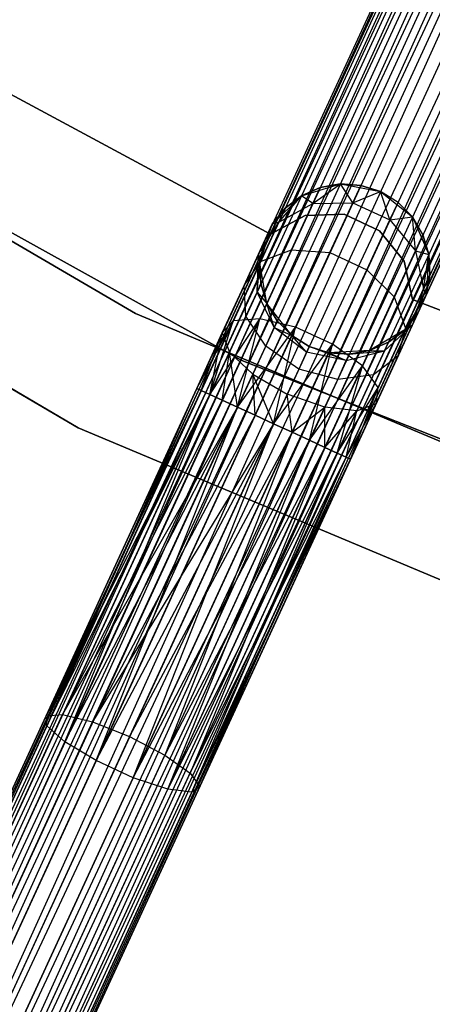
# Model space of a CAD drawing. Extents: x -102 to 101, y -101 to 102.
# Tile 36 of 256: x -30 to -25, y -64 to -52. Entities that reach past the tile are written whole.
import ezdxf

# ---------------------------------------------------------------- set-up
doc = ezdxf.new("R2010")
doc.units = 0
doc.header["$LTSCALE"] = 25.4
doc.layers.get('0').update_dxf_attribs({"linetype": 'CONTINUOUS'})

# ---------------------------------------------------------------- blocks, each defined once
blk = doc.blocks.new('NL2500012268_STL')
at = {"color": 0}
for p, q in [((83.674, -38.904, 327.379), (68.051, -72.863, 327.379)), ((83.674, -38.904, 327.621), (68.051, -72.863, 327.379)), ((83.674, -38.904, 327.621), (68.051, -72.863, 327.379)), ((83.674, -38.904, 327.379), (68.051, -72.863, 327.379)), ((68.051, -72.863, 327.379), (83.727, -38.928, 327.145)), ((68.051, -72.863, 327.379), (83.727, -38.928, 327.145)), ((68.103, -72.888, 327.855), (83.674, -38.904, 327.621)), ((68.103, -72.888, 327.855), (83.674, -38.904, 327.621)), ((83.727, -38.928, 327.855), (68.103, -72.888, 327.855)), ((83.727, -38.928, 327.855), (68.103, -72.888, 327.855)), ((83.727, -38.928, 327.145), (68.205, -72.934, 326.932)), ((83.727, -38.928, 327.145), (68.205, -72.934, 326.932)), ((83.829, -38.975, 328.068), (68.103, -72.888, 327.855)), ((83.829, -38.975, 328.068), (68.103, -72.888, 327.855)), ((83.829, -38.975, 326.932), (68.205, -72.934, 326.932)), ((83.829, -38.975, 326.932), (68.205, -72.934, 326.932)), ((68.205, -72.934, 326.932), (83.974, -39.042, 326.751)), ((68.205, -72.934, 326.932), (83.974, -39.042, 326.751)), ((68.35, -73.001, 328.249), (83.829, -38.975, 328.068)), ((68.35, -73.001, 328.249), (83.829, -38.975, 328.068)), ((83.974, -39.042, 328.249), (68.35, -73.001, 328.249)), ((83.974, -39.042, 328.249), (68.35, -73.001, 328.249)), ((83.974, -39.042, 326.751), (68.53, -73.084, 326.615)), ((83.974, -39.042, 326.751), (68.53, -73.084, 326.615)), ((84.154, -39.125, 328.385), (68.35, -73.001, 328.249)), ((84.154, -39.125, 328.385), (68.35, -73.001, 328.249)), ((84.154, -39.125, 326.615), (68.53, -73.084, 326.615)), ((84.154, -39.125, 326.615), (68.53, -73.084, 326.615)), ((68.735, -73.178, 328.471), (84.154, -39.125, 328.385)), ((68.735, -73.178, 328.471), (84.154, -39.125, 328.385)), ((68.53, -73.084, 326.615), (84.359, -39.219, 326.529)), ((68.53, -73.084, 326.615), (84.359, -39.219, 326.529)), ((84.359, -39.219, 328.471), (68.735, -73.178, 328.471)), ((84.359, -39.219, 328.471), (68.735, -73.178, 328.471)), ((84.359, -39.219, 326.529), (68.953, -73.278, 326.5)), ((84.359, -39.219, 326.529), (68.953, -73.278, 326.5)), ((84.576, -39.319, 328.5), (68.953, -73.278, 328.5)), ((84.576, -39.319, 328.5), (68.953, -73.278, 328.5)), ((84.576, -39.319, 326.5), (68.953, -73.278, 326.5)), ((84.576, -39.319, 326.5), (68.953, -73.278, 326.5)), ((84.794, -39.419, 326.529), (68.953, -73.278, 326.5)), ((84.794, -39.419, 326.529), (68.953, -73.278, 326.5)), ((84.794, -39.419, 328.471), (69.17, -73.378, 328.471)), ((84.794, -39.419, 328.471), (69.17, -73.378, 328.471)), ((84.999, -39.513, 328.385), (69.17, -73.378, 328.471)), ((84.999, -39.513, 328.385), (69.17, -73.378, 328.471)), ((84.794, -39.419, 326.529), (69.375, -73.473, 326.615)), ((84.794, -39.419, 326.529), (69.375, -73.473, 326.615)), ((84.999, -39.513, 326.615), (69.375, -73.473, 326.615)), ((84.999, -39.513, 326.615), (69.375, -73.473, 326.615)), ((69.555, -73.556, 328.249), (84.999, -39.513, 328.385)), ((69.555, -73.556, 328.249), (84.999, -39.513, 328.385)), ((69.375, -73.473, 326.615), (85.179, -39.596, 326.751)), ((69.375, -73.473, 326.615), (85.179, -39.596, 326.751)), ((85.179, -39.596, 328.249), (69.555, -73.556, 328.249)), ((85.179, -39.596, 328.249), (69.555, -73.556, 328.249)), ((85.179, -39.596, 326.751), (69.7, -73.622, 326.932)), ((85.179, -39.596, 326.751), (69.7, -73.622, 326.932)), ((85.324, -39.663, 328.068), (69.555, -73.556, 328.249)), ((85.324, -39.663, 328.068), (69.555, -73.556, 328.249)), ((85.324, -39.663, 326.932), (69.7, -73.622, 326.932)), ((85.324, -39.663, 326.932), (69.7, -73.622, 326.932)), ((69.7, -73.622, 326.932), (85.426, -39.71, 327.145)), ((69.7, -73.622, 326.932), (85.426, -39.71, 327.145)), ((69.802, -73.669, 327.855), (85.324, -39.663, 328.068)), ((69.802, -73.669, 327.855), (85.324, -39.663, 328.068)), ((85.426, -39.71, 327.855), (69.802, -73.669, 327.855)), ((85.426, -39.71, 327.855), (69.802, -73.669, 327.855)), ((85.478, -39.734, 327.621), (69.802, -73.669, 327.855)), ((85.478, -39.734, 327.621), (69.802, -73.669, 327.855)), ((85.426, -39.71, 327.145), (69.854, -73.693, 327.379)), ((85.426, -39.71, 327.145), (69.854, -73.693, 327.379)), ((69.854, -73.693, 327.379), (85.478, -39.734, 327.621)), ((85.478, -39.734, 327.379), (69.854, -73.693, 327.379)), ((69.854, -73.693, 327.379), (85.478, -39.734, 327.621)), ((85.478, -39.734, 327.379), (69.854, -73.693, 327.379)), ((74.931, -55.466, 26.5), (67.929, -51.374, 26.5)), ((67.929, -51.374, 17), (74.931, -55.466, 17)), ((67.929, -51.374, 17), (74.931, -55.466, 17)), ((74.931, -55.466, 26.5), (67.929, -51.374, 26.5)), ((76.516, -54.535, 23), (71.569, -51.875, 23)), ((71.569, -51.875, 21), (76.516, -54.535, 21)), ((71.569, -51.875, 21), (76.516, -54.535, 21)), ((76.516, -54.535, 23), (71.569, -51.875, 23)), ((69.093, -52.083, 19), (76.178, -56.017, 19)), ((76.178, -56.017, 20), (69.093, -52.083, 20)), ((69.093, -52.083, 19), (76.178, -56.017, 19)), ((76.178, -56.017, 20), (69.093, -52.083, 20)), ((67.089, -52.617, 26.5), (74.26, -56.808, 26.5)), ((74.26, -56.808, 17), (67.089, -52.617, 17)), ((67.089, -52.617, 26.5), (74.26, -56.808, 26.5)), ((74.26, -56.808, 17), (67.089, -52.617, 17)), ((76.877, -54.085, 21), (77.335, -53.946, 21)), ((76.877, -54.085, 21), (77.335, -53.946, 21)), ((77.01, -54.178, 26.552), (77.335, -53.946, 25.5)), ((77.01, -54.178, 26.552), (77.335, -53.946, 25.5)), ((77.335, -53.946, 25.5), (77.098, -53.988, 25.5)), ((77.098, -53.988, 25.5), (77.335, -53.946, 21)), ((77.098, -53.988, 25.5), (77.335, -53.946, 21)), ((77.335, -53.946, 25.5), (77.098, -53.988, 25.5)), ((77.335, -53.946, 21), (77.805, -54.036, 21)), ((77.481, -54.168, 26.637), (77.335, -53.946, 25.5)), ((77.481, -54.168, 26.637), (77.335, -53.946, 25.5)), ((77.576, -53.963, 25.5), (77.335, -53.946, 25.5)), ((77.335, -53.946, 21), (77.805, -54.036, 21)), ((77.335, -53.946, 21), (77.576, -53.963, 25.5)), ((77.335, -53.946, 25.5), (77.335, -53.946, 21)), ((77.335, -53.946, 25.5), (77.335, -53.946, 21)), ((77.576, -53.963, 25.5), (77.335, -53.946, 25.5)), ((77.335, -53.946, 21), (77.576, -53.963, 25.5)), ((77.481, -54.168, 26.637), (77.576, -53.963, 25.5)), ((77.481, -54.168, 26.637), (77.576, -53.963, 25.5)), ((77.805, -54.036, 25.5), (77.576, -53.963, 25.5)), ((77.576, -53.963, 25.5), (77.805, -54.036, 21)), ((77.805, -54.036, 25.5), (77.576, -53.963, 25.5)), ((77.576, -53.963, 25.5), (77.805, -54.036, 21)), ((76.536, -54.42, 21), (76.877, -54.085, 21)), ((76.536, -54.42, 21), (76.877, -54.085, 21)), ((76.611, -54.395, 26.401), (76.877, -54.085, 25.5)), ((76.611, -54.395, 26.401), (76.877, -54.085, 25.5)), ((76.877, -54.085, 25.5), (76.686, -54.232, 25.5)), ((76.686, -54.232, 25.5), (76.877, -54.085, 21)), ((76.686, -54.232, 25.5), (76.877, -54.085, 21)), ((76.877, -54.085, 25.5), (76.686, -54.232, 25.5)), ((77.098, -53.988, 25.5), (76.877, -54.085, 25.5)), ((76.877, -54.085, 21), (77.098, -53.988, 25.5)), ((77.098, -53.988, 25.5), (76.877, -54.085, 25.5)), ((76.877, -54.085, 21), (77.098, -53.988, 25.5)), ((77.01, -54.178, 26.552), (76.877, -54.085, 25.5)), ((77.01, -54.178, 26.552), (76.877, -54.085, 25.5)), ((76.877, -54.085, 25.5), (76.877, -54.085, 21)), ((76.877, -54.085, 25.5), (76.877, -54.085, 21)), ((77.01, -54.178, 26.552), (77.098, -53.988, 25.5)), ((77.01, -54.178, 26.552), (77.098, -53.988, 25.5)), ((77.481, -54.168, 26.637), (77.805, -54.036, 25.5)), ((77.481, -54.168, 26.637), (77.805, -54.036, 25.5)), ((77.805, -54.036, 21), (78.18, -54.334, 21)), ((77.916, -54.368, 26.637), (77.805, -54.036, 25.5)), ((77.916, -54.368, 26.637), (77.805, -54.036, 25.5)), ((78.011, -54.163, 25.5), (77.805, -54.036, 25.5)), ((77.805, -54.036, 25.5), (77.805, -54.036, 21)), ((77.805, -54.036, 25.5), (77.805, -54.036, 21)), ((78.011, -54.163, 25.5), (77.805, -54.036, 25.5)), ((78.011, -54.163, 25.5), (77.805, -54.036, 21)), ((78.011, -54.163, 25.5), (77.805, -54.036, 21)), ((77.805, -54.036, 21), (78.18, -54.334, 21)), ((76.611, -54.395, 26.401), (77.01, -54.178, 26.552)), ((76.611, -54.395, 26.401), (77.01, -54.178, 26.552)), ((76.761, -54.719, 27.443), (77.01, -54.178, 26.552)), ((76.761, -54.719, 27.443), (77.01, -54.178, 26.552)), ((77.01, -54.178, 26.552), (77.481, -54.168, 26.637)), ((77.01, -54.178, 26.552), (77.481, -54.168, 26.637)), ((77.212, -54.753, 27.601), (77.481, -54.168, 26.637)), ((77.212, -54.753, 27.601), (77.481, -54.168, 26.637)), ((77.481, -54.168, 26.637), (77.916, -54.368, 26.637)), ((77.481, -54.168, 26.637), (77.916, -54.368, 26.637)), ((77.916, -54.368, 26.637), (78.011, -54.163, 25.5)), ((77.916, -54.368, 26.637), (78.011, -54.163, 25.5)), ((78.18, -54.334, 25.5), (78.011, -54.163, 25.5)), ((78.011, -54.163, 25.5), (78.18, -54.334, 21)), ((78.011, -54.163, 25.5), (78.18, -54.334, 21)), ((78.18, -54.334, 25.5), (78.011, -54.163, 25.5)), ((76.92, -54.317, 23), (76.516, -54.535, 23)), ((76.516, -54.535, 21), (76.92, -54.317, 21)), ((76.516, -54.535, 21), (76.92, -54.317, 21)), ((76.92, -54.317, 23), (76.516, -54.535, 23)), ((76.686, -54.232, 25.5), (76.536, -54.42, 25.5)), ((76.536, -54.42, 21), (76.686, -54.232, 25.5)), ((76.686, -54.232, 25.5), (76.536, -54.42, 25.5)), ((76.536, -54.42, 21), (76.686, -54.232, 25.5)), ((76.611, -54.395, 26.401), (76.686, -54.232, 25.5)), ((76.611, -54.395, 26.401), (76.686, -54.232, 25.5)), ((77.378, -54.303, 23), (76.92, -54.317, 23)), ((76.92, -54.317, 21), (77.378, -54.303, 21)), ((76.92, -54.317, 21), (77.378, -54.303, 21)), ((77.378, -54.303, 23), (76.92, -54.317, 23)), ((76.92, -54.317, 23), (76.92, -54.317, 21)), ((76.92, -54.317, 23), (76.92, -54.317, 21)), ((77.795, -54.495, 23), (77.378, -54.303, 23)), ((77.378, -54.303, 23), (77.378, -54.303, 21)), ((77.378, -54.303, 21), (77.795, -54.495, 21)), ((77.378, -54.303, 23), (77.378, -54.303, 21)), ((77.378, -54.303, 21), (77.795, -54.495, 21)), ((77.795, -54.495, 23), (77.378, -54.303, 23)), ((76.375, -54.769, 26.219), (76.611, -54.395, 26.401)), ((76.375, -54.769, 26.219), (76.611, -54.395, 26.401)), ((76.375, -54.769, 26.219), (76.536, -54.42, 25.5)), ((76.375, -54.769, 26.219), (76.536, -54.42, 25.5)), ((76.39, -54.876, 21), (76.536, -54.42, 21)), ((76.39, -54.876, 21), (76.536, -54.42, 21)), ((76.398, -54.858, 27.165), (76.611, -54.395, 26.401)), ((76.398, -54.858, 27.165), (76.611, -54.395, 26.401)), ((76.435, -54.639, 25.5), (76.536, -54.42, 21)), ((76.435, -54.639, 25.5), (76.536, -54.42, 21)), ((76.611, -54.395, 26.401), (76.536, -54.42, 25.5)), ((76.611, -54.395, 26.401), (76.536, -54.42, 25.5)), ((76.536, -54.42, 25.5), (76.536, -54.42, 21)), ((76.536, -54.42, 25.5), (76.536, -54.42, 21)), ((77.647, -54.953, 27.601), (77.916, -54.368, 26.637)), ((77.647, -54.953, 27.601), (77.916, -54.368, 26.637)), ((77.916, -54.368, 26.637), (78.18, -54.334, 25.5)), ((77.916, -54.368, 26.637), (78.18, -54.334, 25.5)), ((77.916, -54.368, 26.637), (78.215, -54.732, 26.552)), ((77.916, -54.368, 26.637), (78.215, -54.732, 26.552)), ((78.18, -54.334, 21), (78.372, -54.773, 21)), ((78.215, -54.732, 26.552), (78.18, -54.334, 25.5)), ((78.215, -54.732, 26.552), (78.18, -54.334, 25.5)), ((78.303, -54.542, 25.5), (78.18, -54.334, 25.5)), ((78.18, -54.334, 21), (78.303, -54.542, 25.5)), ((78.18, -54.334, 21), (78.372, -54.773, 21)), ((78.18, -54.334, 25.5), (78.18, -54.334, 21)), ((78.18, -54.334, 25.5), (78.18, -54.334, 21)), ((78.303, -54.542, 25.5), (78.18, -54.334, 25.5)), ((78.18, -54.334, 21), (78.303, -54.542, 25.5)), ((76.516, -54.535, 23), (76.516, -54.535, 21)), ((76.516, -54.535, 23), (76.516, -54.535, 21)), ((78.082, -54.853, 23), (77.795, -54.495, 23)), ((77.795, -54.495, 23), (77.795, -54.495, 21)), ((77.795, -54.495, 21), (78.082, -54.853, 21)), ((77.795, -54.495, 23), (77.795, -54.495, 21)), ((77.795, -54.495, 21), (78.082, -54.853, 21)), ((78.082, -54.853, 23), (77.795, -54.495, 23)), ((78.215, -54.732, 26.552), (78.303, -54.542, 25.5)), ((78.215, -54.732, 26.552), (78.303, -54.542, 25.5)), ((78.372, -54.773, 25.5), (78.303, -54.542, 25.5)), ((78.303, -54.542, 25.5), (78.372, -54.773, 21)), ((78.303, -54.542, 25.5), (78.372, -54.773, 21)), ((78.372, -54.773, 25.5), (78.303, -54.542, 25.5)), ((76.375, -54.769, 26.219), (76.435, -54.639, 25.5)), ((76.375, -54.769, 26.219), (76.435, -54.639, 25.5)), ((76.435, -54.639, 25.5), (76.39, -54.876, 25.5)), ((76.39, -54.876, 21), (76.435, -54.639, 25.5)), ((76.435, -54.639, 25.5), (76.39, -54.876, 25.5)), ((76.39, -54.876, 21), (76.435, -54.639, 25.5)), ((76.205, -55.139, 26.829), (76.375, -54.769, 26.219)), ((76.205, -55.139, 26.829), (76.375, -54.769, 26.219)), ((76.357, -55.216, 26.048), (76.375, -54.769, 26.219)), ((76.357, -55.216, 26.048), (76.375, -54.769, 26.219)), ((76.375, -54.769, 26.219), (76.39, -54.876, 25.5)), ((76.375, -54.769, 26.219), (76.39, -54.876, 25.5)), ((76.389, -55.529, 28.039), (76.761, -54.719, 27.443)), ((76.389, -55.529, 28.039), (76.761, -54.719, 27.443)), ((76.398, -54.858, 27.165), (76.761, -54.719, 27.443)), ((76.398, -54.858, 27.165), (76.761, -54.719, 27.443)), ((76.761, -54.719, 27.443), (77.212, -54.753, 27.601)), ((76.761, -54.719, 27.443), (77.212, -54.753, 27.601)), ((76.809, -55.629, 28.245), (77.212, -54.753, 27.601)), ((76.809, -55.629, 28.245), (77.212, -54.753, 27.601)), ((77.212, -54.753, 27.601), (77.647, -54.953, 27.601)), ((77.212, -54.753, 27.601), (77.647, -54.953, 27.601)), ((77.966, -55.273, 27.443), (78.215, -54.732, 26.552)), ((77.966, -55.273, 27.443), (78.215, -54.732, 26.552)), ((78.215, -54.732, 26.552), (78.372, -54.773, 25.5)), ((78.215, -54.732, 26.552), (78.372, -54.773, 25.5)), ((78.215, -54.732, 26.552), (78.31, -55.176, 26.401)), ((78.215, -54.732, 26.552), (78.31, -55.176, 26.401)), ((78.31, -55.176, 26.401), (78.372, -54.773, 25.5)), ((78.31, -55.176, 26.401), (78.372, -54.773, 25.5)), ((78.372, -54.773, 21), (78.34, -55.25, 21)), ((78.372, -54.773, 21), (78.34, -55.25, 21)), ((78.385, -55.013, 25.5), (78.372, -54.773, 25.5)), ((78.372, -54.773, 21), (78.385, -55.013, 25.5)), ((78.372, -54.773, 25.5), (78.372, -54.773, 21)), ((78.372, -54.773, 25.5), (78.372, -54.773, 21)), ((78.385, -55.013, 25.5), (78.372, -54.773, 25.5)), ((78.372, -54.773, 21), (78.385, -55.013, 25.5)), ((76.079, -55.552, 27.675), (76.398, -54.858, 27.165)), ((76.079, -55.552, 27.675), (76.398, -54.858, 27.165)), ((76.205, -55.139, 26.829), (76.398, -54.858, 27.165)), ((76.205, -55.139, 26.829), (76.398, -54.858, 27.165)), ((76.357, -55.216, 26.048), (76.39, -54.876, 25.5)), ((76.357, -55.216, 26.048), (76.39, -54.876, 25.5)), ((76.472, -55.348, 21), (76.39, -54.876, 21)), ((76.39, -54.876, 25.5), (76.402, -55.117, 25.5)), ((76.402, -55.117, 25.5), (76.39, -54.876, 21)), ((76.472, -55.348, 21), (76.39, -54.876, 21)), ((76.402, -55.117, 25.5), (76.39, -54.876, 21)), ((76.39, -54.876, 25.5), (76.402, -55.117, 25.5)), ((76.39, -54.876, 25.5), (76.39, -54.876, 21)), ((76.39, -54.876, 25.5), (76.39, -54.876, 21)), ((78.179, -55.301, 23), (78.082, -54.853, 23)), ((78.082, -54.853, 23), (78.082, -54.853, 21)), ((78.082, -54.853, 21), (78.179, -55.301, 21)), ((78.082, -54.853, 23), (78.082, -54.853, 21)), ((78.082, -54.853, 21), (78.179, -55.301, 21)), ((78.179, -55.301, 23), (78.082, -54.853, 23)), ((77.244, -55.829, 28.245), (77.647, -54.953, 27.601)), ((77.244, -55.829, 28.245), (77.647, -54.953, 27.601)), ((77.647, -54.953, 27.601), (77.966, -55.273, 27.443)), ((77.647, -54.953, 27.601), (77.966, -55.273, 27.443)), ((76.357, -55.216, 26.048), (76.402, -55.117, 25.5)), ((76.357, -55.216, 26.048), (76.402, -55.117, 25.5)), ((76.402, -55.117, 25.5), (76.472, -55.348, 25.5)), ((76.472, -55.348, 21), (76.402, -55.117, 25.5)), ((76.402, -55.117, 25.5), (76.472, -55.348, 25.5)), ((76.472, -55.348, 21), (76.402, -55.117, 25.5)), ((78.31, -55.176, 26.401), (78.385, -55.013, 25.5)), ((78.31, -55.176, 26.401), (78.385, -55.013, 25.5)), ((78.34, -55.25, 25.5), (78.385, -55.013, 25.5)), ((78.385, -55.013, 25.5), (78.34, -55.25, 21)), ((78.385, -55.013, 25.5), (78.34, -55.25, 21)), ((78.34, -55.25, 25.5), (78.385, -55.013, 25.5)), ((75.95, -55.693, 27.236), (76.205, -55.139, 26.829)), ((75.95, -55.693, 27.236), (76.205, -55.139, 26.829)), ((76.227, -55.498, 26.513), (76.205, -55.139, 26.829)), ((76.227, -55.498, 26.513), (76.205, -55.139, 26.829)), ((76.227, -55.498, 26.513), (76.357, -55.216, 26.048)), ((76.227, -55.498, 26.513), (76.357, -55.216, 26.048)), ((76.56, -55.632, 25.927), (76.357, -55.216, 26.048)), ((76.357, -55.216, 26.048), (76.472, -55.348, 25.5)), ((76.357, -55.216, 26.048), (76.472, -55.348, 25.5)), ((76.56, -55.632, 25.927), (76.357, -55.216, 26.048)), ((78.097, -55.64, 27.165), (78.31, -55.176, 26.401)), ((78.097, -55.64, 27.165), (78.31, -55.176, 26.401)), ((78.31, -55.176, 26.401), (78.179, -55.599, 26.219)), ((78.31, -55.176, 26.401), (78.179, -55.599, 26.219)), ((78.31, -55.176, 26.401), (78.34, -55.25, 25.5)), ((78.31, -55.176, 26.401), (78.34, -55.25, 25.5)), ((76.764, -55.727, 21), (76.472, -55.348, 21)), ((76.56, -55.632, 25.927), (76.472, -55.348, 25.5)), ((76.472, -55.348, 25.5), (76.595, -55.555, 25.5)), ((76.56, -55.632, 25.927), (76.472, -55.348, 25.5)), ((76.595, -55.555, 25.5), (76.472, -55.348, 21)), ((76.764, -55.727, 21), (76.472, -55.348, 21)), ((76.595, -55.555, 25.5), (76.472, -55.348, 21)), ((76.472, -55.348, 25.5), (76.595, -55.555, 25.5)), ((76.472, -55.348, 25.5), (76.472, -55.348, 21)), ((76.472, -55.348, 25.5), (76.472, -55.348, 21)), ((77.594, -56.083, 28.039), (77.966, -55.273, 27.443)), ((77.594, -56.083, 28.039), (77.966, -55.273, 27.443)), ((77.966, -55.273, 27.443), (78.097, -55.64, 27.165)), ((77.966, -55.273, 27.443), (78.097, -55.64, 27.165)), ((78.34, -55.25, 21), (78.089, -55.658, 21)), ((78.34, -55.25, 21), (78.089, -55.658, 21)), ((78.179, -55.599, 26.219), (78.34, -55.25, 25.5)), ((78.179, -55.599, 26.219), (78.34, -55.25, 25.5)), ((83.414, -57.332, 23), (78.179, -55.301, 23)), ((78.179, -55.301, 23), (78.179, -55.301, 21)), ((78.179, -55.301, 21), (83.414, -57.332, 21)), ((78.179, -55.301, 23), (78.179, -55.301, 21)), ((78.179, -55.301, 21), (83.414, -57.332, 21)), ((83.414, -57.332, 23), (78.179, -55.301, 23)), ((78.34, -55.25, 21), (78.239, -55.469, 25.5)), ((78.34, -55.25, 21), (78.239, -55.469, 25.5)), ((78.34, -55.25, 25.5), (78.34, -55.25, 21)), ((78.34, -55.25, 25.5), (78.34, -55.25, 21)), ((82.407, -58.61, 26.5), (74.931, -55.466, 26.5)), ((74.931, -55.466, 17), (82.407, -58.61, 17)), ((74.931, -55.466, 17), (82.407, -58.61, 17)), ((74.931, -55.466, 17), (74.931, -55.466, 26.5)), ((82.407, -58.61, 26.5), (74.931, -55.466, 26.5)), ((74.931, -55.466, 17), (74.931, -55.466, 26.5)), ((78.089, -55.658, 25.5), (78.239, -55.469, 25.5)), ((78.239, -55.469, 25.5), (78.089, -55.658, 21)), ((78.239, -55.469, 25.5), (78.089, -55.658, 21)), ((78.089, -55.658, 25.5), (78.239, -55.469, 25.5)), ((78.179, -55.599, 26.219), (78.239, -55.469, 25.5)), ((78.179, -55.599, 26.219), (78.239, -55.469, 25.5)), ((75.65, -56.347, 27.621), (76.079, -55.552, 27.675)), ((75.65, -56.347, 27.621), (76.079, -55.552, 27.675)), ((75.702, -56.371, 27.855), (76.079, -55.552, 27.675)), ((75.702, -56.371, 27.855), (76.079, -55.552, 27.675)), ((75.804, -56.418, 28.068), (76.389, -55.529, 28.039)), ((75.804, -56.418, 28.068), (76.389, -55.529, 28.039)), ((75.804, -56.418, 28.068), (76.079, -55.552, 27.675)), ((75.804, -56.418, 28.068), (76.079, -55.552, 27.675)), ((75.949, -56.484, 28.249), (76.389, -55.529, 28.039)), ((75.949, -56.484, 28.249), (76.389, -55.529, 28.039)), ((76.079, -55.552, 27.675), (75.95, -55.693, 27.236)), ((76.079, -55.552, 27.675), (75.95, -55.693, 27.236)), ((76.033, -55.92, 26.823), (76.227, -55.498, 26.513)), ((76.033, -55.92, 26.823), (76.227, -55.498, 26.513)), ((76.389, -55.529, 28.039), (76.079, -55.552, 27.675)), ((76.389, -55.529, 28.039), (76.079, -55.552, 27.675)), ((76.129, -56.567, 28.385), (76.389, -55.529, 28.039)), ((76.129, -56.567, 28.385), (76.389, -55.529, 28.039)), ((76.459, -55.851, 26.288), (76.227, -55.498, 26.513)), ((76.459, -55.851, 26.288), (76.227, -55.498, 26.513)), ((76.809, -55.629, 28.245), (76.389, -55.529, 28.039)), ((76.809, -55.629, 28.245), (76.389, -55.529, 28.039)), ((76.56, -55.632, 25.927), (76.595, -55.555, 25.5)), ((76.56, -55.632, 25.927), (76.595, -55.555, 25.5)), ((76.595, -55.555, 25.5), (76.764, -55.727, 25.5)), ((76.764, -55.727, 21), (76.595, -55.555, 25.5)), ((76.595, -55.555, 25.5), (76.764, -55.727, 25.5)), ((76.764, -55.727, 21), (76.595, -55.555, 25.5)), ((75.65, -56.347, 27.621), (75.95, -55.693, 27.236)), ((75.65, -56.347, 27.379), (75.95, -55.693, 27.236)), ((75.65, -56.347, 27.379), (75.95, -55.693, 27.236)), ((75.65, -56.347, 27.621), (75.95, -55.693, 27.236)), ((75.702, -56.371, 27.145), (75.95, -55.693, 27.236)), ((75.702, -56.371, 27.145), (75.95, -55.693, 27.236)), ((75.804, -56.418, 26.932), (75.95, -55.693, 27.236)), ((75.804, -56.418, 26.932), (75.95, -55.693, 27.236)), ((75.95, -55.693, 27.236), (76.033, -55.92, 26.823)), ((75.95, -55.693, 27.236), (76.033, -55.92, 26.823)), ((76.129, -56.567, 28.385), (76.809, -55.629, 28.245)), ((76.129, -56.567, 28.385), (76.809, -55.629, 28.245)), ((76.334, -56.662, 28.471), (76.809, -55.629, 28.245)), ((76.334, -56.662, 28.471), (76.809, -55.629, 28.245)), ((76.459, -55.851, 26.288), (76.56, -55.632, 25.927)), ((76.459, -55.851, 26.288), (76.56, -55.632, 25.927)), ((76.551, -56.762, 28.5), (76.809, -55.629, 28.245)), ((76.551, -56.762, 28.5), (76.809, -55.629, 28.245)), ((76.938, -55.922, 25.883), (76.56, -55.632, 25.927)), ((76.56, -55.632, 25.927), (76.764, -55.727, 25.5)), ((76.56, -55.632, 25.927), (76.764, -55.727, 25.5)), ((76.938, -55.922, 25.883), (76.56, -55.632, 25.927)), ((77.244, -55.829, 28.245), (76.809, -55.629, 28.245)), ((77.244, -55.829, 28.245), (76.809, -55.629, 28.245)), ((78.089, -55.658, 21), (77.677, -55.902, 21)), ((78.089, -55.658, 21), (77.677, -55.902, 21)), ((77.778, -56.334, 27.675), (78.097, -55.64, 27.165)), ((77.778, -56.334, 27.675), (78.097, -55.64, 27.165)), ((78.179, -55.599, 26.219), (77.852, -55.904, 26.048)), ((78.179, -55.599, 26.219), (77.852, -55.904, 26.048)), ((77.898, -55.805, 25.5), (78.179, -55.599, 26.219)), ((77.898, -55.805, 25.5), (78.179, -55.599, 26.219)), ((77.898, -55.805, 25.5), (78.089, -55.658, 25.5)), ((78.089, -55.658, 21), (77.898, -55.805, 25.5)), ((77.898, -55.805, 25.5), (78.089, -55.658, 25.5)), ((78.089, -55.658, 21), (77.898, -55.805, 25.5)), ((78.009, -55.969, 26.829), (78.179, -55.599, 26.219)), ((78.009, -55.969, 26.829), (78.179, -55.599, 26.219)), ((78.097, -55.64, 27.165), (78.009, -55.969, 26.829)), ((78.097, -55.64, 27.165), (78.009, -55.969, 26.829)), ((78.089, -55.658, 25.5), (78.179, -55.599, 26.219)), ((78.089, -55.658, 25.5), (78.179, -55.599, 26.219)), ((78.089, -55.658, 25.5), (78.089, -55.658, 21)), ((78.089, -55.658, 25.5), (78.089, -55.658, 21)), ((76.969, -55.853, 21), (76.764, -55.727, 21)), ((76.938, -55.922, 25.883), (76.764, -55.727, 25.5)), ((76.764, -55.727, 25.5), (76.969, -55.853, 25.5)), ((76.938, -55.922, 25.883), (76.764, -55.727, 25.5)), ((76.764, -55.727, 25.5), (76.969, -55.853, 25.5)), ((76.764, -55.727, 25.5), (76.764, -55.727, 21)), ((76.969, -55.853, 21), (76.764, -55.727, 21)), ((76.764, -55.727, 25.5), (76.764, -55.727, 21)), ((77.677, -55.902, 25.5), (77.898, -55.805, 25.5)), ((77.898, -55.805, 25.5), (77.677, -55.902, 21)), ((77.898, -55.805, 25.5), (77.677, -55.902, 21)), ((77.677, -55.902, 25.5), (77.898, -55.805, 25.5)), ((77.852, -55.904, 26.048), (77.898, -55.805, 25.5)), ((77.852, -55.904, 26.048), (77.898, -55.805, 25.5)), ((75.804, -56.418, 26.932), (76.033, -55.92, 26.823)), ((75.804, -56.418, 26.932), (76.033, -55.92, 26.823)), ((75.949, -56.484, 26.751), (76.033, -55.92, 26.823)), ((75.949, -56.484, 26.751), (76.033, -55.92, 26.823)), ((76.129, -56.567, 26.615), (76.033, -55.92, 26.823)), ((76.033, -55.92, 26.823), (76.308, -56.18, 26.53)), ((76.129, -56.567, 26.615), (76.033, -55.92, 26.823)), ((76.033, -55.92, 26.823), (76.308, -56.18, 26.53)), ((76.308, -56.18, 26.53), (76.459, -55.851, 26.288)), ((76.308, -56.18, 26.53), (76.459, -55.851, 26.288)), ((76.847, -56.119, 26.207), (76.459, -55.851, 26.288)), ((76.847, -56.119, 26.207), (76.459, -55.851, 26.288)), ((76.551, -56.762, 28.5), (77.244, -55.829, 28.245)), ((76.551, -56.762, 28.5), (77.244, -55.829, 28.245)), ((76.769, -56.862, 28.471), (77.244, -55.829, 28.245)), ((76.769, -56.862, 28.471), (77.244, -55.829, 28.245)), ((76.938, -55.922, 25.883), (76.847, -56.119, 26.207)), ((76.938, -55.922, 25.883), (76.847, -56.119, 26.207)), ((76.969, -55.853, 25.5), (76.938, -55.922, 25.883)), ((76.969, -55.853, 25.5), (76.938, -55.922, 25.883)), ((77.404, -56.02, 25.927), (76.938, -55.922, 25.883)), ((77.404, -56.02, 25.927), (76.938, -55.922, 25.883)), ((77.199, -55.927, 21), (76.969, -55.853, 21)), ((76.969, -55.853, 25.5), (77.199, -55.927, 25.5)), ((77.404, -56.02, 25.927), (76.969, -55.853, 25.5)), ((77.404, -56.02, 25.927), (76.969, -55.853, 25.5)), ((76.969, -55.853, 25.5), (77.199, -55.927, 25.5)), ((76.969, -55.853, 25.5), (76.969, -55.853, 21)), ((77.199, -55.927, 21), (76.969, -55.853, 21)), ((76.969, -55.853, 25.5), (76.969, -55.853, 21)), ((76.974, -56.956, 28.385), (77.244, -55.829, 28.245)), ((76.974, -56.956, 28.385), (77.244, -55.829, 28.245)), ((77.677, -55.902, 21), (77.199, -55.927, 21)), ((77.677, -55.902, 21), (77.199, -55.927, 21)), ((77.199, -55.927, 25.5), (77.404, -56.02, 25.927)), ((77.199, -55.927, 25.5), (77.404, -56.02, 25.927)), ((77.199, -55.927, 25.5), (77.439, -55.943, 25.5)), ((77.439, -55.943, 25.5), (77.199, -55.927, 21)), ((77.439, -55.943, 25.5), (77.199, -55.927, 21)), ((77.199, -55.927, 25.5), (77.439, -55.943, 25.5)), ((77.199, -55.927, 25.5), (77.199, -55.927, 21)), ((77.199, -55.927, 25.5), (77.199, -55.927, 21)), ((77.594, -56.083, 28.039), (77.244, -55.829, 28.245)), ((77.594, -56.083, 28.039), (77.244, -55.829, 28.245)), ((77.404, -56.02, 25.927), (77.852, -55.904, 26.048)), ((77.404, -56.02, 25.927), (77.852, -55.904, 26.048)), ((77.439, -55.943, 25.5), (77.677, -55.902, 25.5)), ((77.677, -55.902, 21), (77.439, -55.943, 25.5)), ((77.439, -55.943, 25.5), (77.677, -55.902, 25.5)), ((77.677, -55.902, 21), (77.439, -55.943, 25.5)), ((77.439, -55.943, 25.5), (77.852, -55.904, 26.048)), ((77.439, -55.943, 25.5), (77.852, -55.904, 26.048)), ((77.677, -55.902, 25.5), (77.852, -55.904, 26.048)), ((77.677, -55.902, 25.5), (77.852, -55.904, 26.048)), ((77.677, -55.902, 25.5), (77.677, -55.902, 21)), ((77.677, -55.902, 25.5), (77.677, -55.902, 21)), ((77.722, -56.186, 26.513), (77.852, -55.904, 26.048)), ((77.722, -56.186, 26.513), (77.852, -55.904, 26.048)), ((76.178, -56.017, 19), (76.178, -56.017, 20)), ((76.178, -56.017, 19), (83.715, -58.993, 19)), ((83.715, -58.993, 20), (76.178, -56.017, 20)), ((76.178, -56.017, 19), (76.178, -56.017, 20)), ((76.178, -56.017, 19), (83.715, -58.993, 19)), ((83.715, -58.993, 20), (76.178, -56.017, 20)), ((77.303, -56.24, 26.288), (77.404, -56.02, 25.927)), ((77.303, -56.24, 26.288), (77.404, -56.02, 25.927)), ((77.439, -55.943, 25.5), (77.404, -56.02, 25.927)), ((77.439, -55.943, 25.5), (77.404, -56.02, 25.927)), ((78.009, -55.969, 26.829), (77.722, -56.186, 26.513)), ((78.009, -55.969, 26.829), (77.722, -56.186, 26.513)), ((77.754, -56.523, 27.236), (78.009, -55.969, 26.829)), ((77.754, -56.523, 27.236), (78.009, -55.969, 26.829)), ((76.847, -56.119, 26.207), (76.711, -56.414, 26.424)), ((76.847, -56.119, 26.207), (76.711, -56.414, 26.424)), ((77.303, -56.24, 26.288), (76.847, -56.119, 26.207)), ((77.303, -56.24, 26.288), (76.847, -56.119, 26.207)), ((76.974, -56.956, 28.385), (77.594, -56.083, 28.039)), ((76.974, -56.956, 28.385), (77.594, -56.083, 28.039)), ((77.154, -57.039, 28.249), (77.594, -56.083, 28.039)), ((77.154, -57.039, 28.249), (77.594, -56.083, 28.039)), ((77.299, -57.106, 28.068), (77.594, -56.083, 28.039)), ((77.299, -57.106, 28.068), (77.594, -56.083, 28.039)), ((77.778, -56.334, 27.675), (77.594, -56.083, 28.039)), ((77.778, -56.334, 27.675), (77.594, -56.083, 28.039)), ((76.129, -56.567, 26.615), (76.308, -56.18, 26.53)), ((76.129, -56.567, 26.615), (76.308, -56.18, 26.53)), ((76.308, -56.18, 26.53), (76.711, -56.414, 26.424)), ((76.551, -56.762, 26.5), (76.308, -56.18, 26.53)), ((76.334, -56.662, 26.529), (76.308, -56.18, 26.53)), ((76.551, -56.762, 26.5), (76.308, -56.18, 26.53)), ((76.334, -56.662, 26.529), (76.308, -56.18, 26.53)), ((76.308, -56.18, 26.53), (76.711, -56.414, 26.424)), ((77.152, -56.568, 26.53), (77.303, -56.24, 26.288)), ((77.152, -56.568, 26.53), (77.303, -56.24, 26.288)), ((77.722, -56.186, 26.513), (77.303, -56.24, 26.288)), ((77.722, -56.186, 26.513), (77.303, -56.24, 26.288)), ((77.528, -56.608, 26.823), (77.722, -56.186, 26.513)), ((77.528, -56.608, 26.823), (77.722, -56.186, 26.513)), ((73.882, -60.19, 28.076), (75.65, -56.347, 27.379)), ((73.882, -60.19, 28.076), (75.65, -56.347, 27.621)), ((73.882, -60.19, 28.076), (75.65, -56.347, 27.379)), ((73.882, -60.19, 28.076), (75.65, -56.347, 27.621)), ((75.702, -56.371, 27.855), (73.882, -60.19, 28.076)), ((75.702, -56.371, 27.855), (73.882, -60.19, 28.076)), ((73.892, -60.306, 27.612), (75.65, -56.347, 27.379)), ((73.892, -60.306, 27.612), (75.65, -56.347, 27.379)), ((73.892, -60.306, 27.612), (75.702, -56.371, 27.145)), ((73.892, -60.306, 27.612), (75.702, -56.371, 27.145)), ((75.65, -56.347, 27.379), (75.702, -56.371, 27.145)), ((75.702, -56.371, 27.855), (75.65, -56.347, 27.621)), ((75.65, -56.347, 27.379), (75.702, -56.371, 27.145)), ((75.702, -56.371, 27.855), (75.65, -56.347, 27.621)), ((75.702, -56.371, 27.145), (75.804, -56.418, 26.932)), ((75.804, -56.418, 28.068), (75.702, -56.371, 27.855)), ((75.702, -56.371, 27.145), (75.804, -56.418, 26.932)), ((75.804, -56.418, 28.068), (75.702, -56.371, 27.855)), ((77.299, -57.106, 28.068), (77.778, -56.334, 27.675)), ((77.299, -57.106, 28.068), (77.778, -56.334, 27.675)), ((77.401, -57.152, 27.855), (77.778, -56.334, 27.675)), ((77.401, -57.152, 27.855), (77.778, -56.334, 27.675)), ((77.453, -57.177, 27.621), (77.778, -56.334, 27.675)), ((77.453, -57.177, 27.621), (77.778, -56.334, 27.675)), ((77.754, -56.523, 27.236), (77.778, -56.334, 27.675)), ((77.754, -56.523, 27.236), (77.778, -56.334, 27.675)), ((75.804, -56.418, 28.068), (73.882, -60.19, 28.076)), ((75.804, -56.418, 28.068), (73.882, -60.19, 28.076)), ((73.892, -60.306, 27.612), (75.804, -56.418, 26.932)), ((73.892, -60.306, 27.612), (75.804, -56.418, 26.932)), ((75.804, -56.418, 28.068), (74.076, -60.174, 28.513)), ((75.804, -56.418, 28.068), (74.076, -60.174, 28.513)), ((75.949, -56.484, 28.249), (74.076, -60.174, 28.513)), ((75.949, -56.484, 28.249), (74.076, -60.174, 28.513)), ((74.104, -60.495, 27.227), (75.804, -56.418, 26.932)), ((74.104, -60.495, 27.227), (75.804, -56.418, 26.932)), ((74.104, -60.495, 27.227), (75.949, -56.484, 26.751)), ((74.104, -60.495, 27.227), (75.949, -56.484, 26.751)), ((75.804, -56.418, 26.932), (75.949, -56.484, 26.751)), ((75.949, -56.484, 28.249), (75.804, -56.418, 28.068)), ((75.804, -56.418, 26.932), (75.949, -56.484, 26.751)), ((75.949, -56.484, 28.249), (75.804, -56.418, 28.068)), ((75.949, -56.484, 26.751), (76.129, -56.567, 26.615)), ((76.129, -56.567, 28.385), (75.949, -56.484, 28.249)), ((75.949, -56.484, 26.751), (76.129, -56.567, 26.615)), ((76.129, -56.567, 28.385), (75.949, -56.484, 28.249)), ((76.711, -56.414, 26.424), (76.551, -56.762, 26.5)), ((76.711, -56.414, 26.424), (76.551, -56.762, 26.5)), ((77.152, -56.568, 26.53), (76.711, -56.414, 26.424)), ((77.152, -56.568, 26.53), (76.711, -56.414, 26.424)), ((76.769, -56.862, 26.529), (76.711, -56.414, 26.424)), ((76.769, -56.862, 26.529), (76.711, -56.414, 26.424)), ((76.129, -56.567, 28.385), (74.076, -60.174, 28.513)), ((76.129, -56.567, 28.385), (74.076, -60.174, 28.513)), ((74.104, -60.495, 27.227), (76.129, -56.567, 26.615)), ((74.104, -60.495, 27.227), (76.129, -56.567, 26.615)), ((74.429, -60.262, 28.823), (76.129, -56.567, 28.385)), ((74.429, -60.262, 28.823), (76.129, -56.567, 28.385)), ((74.469, -60.715, 27.009), (76.129, -56.567, 26.615)), ((74.469, -60.715, 27.009), (76.129, -56.567, 26.615)), ((76.129, -56.567, 26.615), (76.334, -56.662, 26.529)), ((76.334, -56.662, 28.471), (76.129, -56.567, 28.385)), ((76.129, -56.567, 26.615), (76.334, -56.662, 26.529)), ((76.334, -56.662, 28.471), (76.129, -56.567, 28.385)), ((76.769, -56.862, 26.529), (77.152, -56.568, 26.53)), ((76.769, -56.862, 26.529), (77.152, -56.568, 26.53)), ((76.974, -56.956, 26.615), (77.152, -56.568, 26.53)), ((76.974, -56.956, 26.615), (77.152, -56.568, 26.53)), ((77.528, -56.608, 26.823), (77.152, -56.568, 26.53)), ((77.154, -57.039, 26.751), (77.152, -56.568, 26.53)), ((77.528, -56.608, 26.823), (77.152, -56.568, 26.53)), ((77.154, -57.039, 26.751), (77.152, -56.568, 26.53)), ((77.154, -57.039, 26.751), (77.528, -56.608, 26.823)), ((77.154, -57.039, 26.751), (77.528, -56.608, 26.823)), ((77.299, -57.106, 26.932), (77.528, -56.608, 26.823)), ((77.299, -57.106, 26.932), (77.528, -56.608, 26.823)), ((77.401, -57.152, 27.145), (77.754, -56.523, 27.236)), ((77.401, -57.152, 27.145), (77.754, -56.523, 27.236)), ((77.401, -57.152, 27.145), (77.528, -56.608, 26.823)), ((77.401, -57.152, 27.145), (77.528, -56.608, 26.823)), ((77.453, -57.177, 27.379), (77.754, -56.523, 27.236)), ((77.453, -57.177, 27.621), (77.754, -56.523, 27.236)), ((77.453, -57.177, 27.621), (77.754, -56.523, 27.236)), ((77.453, -57.177, 27.379), (77.754, -56.523, 27.236)), ((77.528, -56.608, 26.823), (77.754, -56.523, 27.236)), ((77.528, -56.608, 26.823), (77.754, -56.523, 27.236)), ((76.334, -56.662, 28.471), (74.429, -60.262, 28.823)), ((76.334, -56.662, 28.471), (74.429, -60.262, 28.823)), ((74.469, -60.715, 27.009), (76.334, -56.662, 26.529)), ((74.469, -60.715, 27.009), (76.334, -56.662, 26.529)), ((76.334, -56.662, 26.529), (76.551, -56.762, 26.5)), ((76.551, -56.762, 28.5), (76.334, -56.662, 28.471)), ((76.334, -56.662, 26.529), (76.551, -56.762, 26.5)), ((76.551, -56.762, 28.5), (76.334, -56.662, 28.471)), ((74.26, -56.808, 26.5), (81.917, -60.027, 26.5)), ((81.917, -60.027, 17), (74.26, -56.808, 17)), ((74.26, -56.808, 26.5), (81.917, -60.027, 26.5)), ((74.26, -56.808, 26.5), (74.26, -56.808, 17)), ((81.917, -60.027, 17), (74.26, -56.808, 17)), ((74.26, -56.808, 26.5), (74.26, -56.808, 17)), ((76.551, -56.762, 28.5), (74.429, -60.262, 28.823)), ((76.551, -56.762, 28.5), (74.429, -60.262, 28.823)), ((74.469, -60.715, 27.009), (76.551, -56.762, 26.5)), ((74.469, -60.715, 27.009), (76.551, -56.762, 26.5)), ((76.551, -56.762, 28.5), (74.862, -60.434, 28.935)), ((76.551, -56.762, 28.5), (74.862, -60.434, 28.935)), ((76.769, -56.862, 28.471), (74.862, -60.434, 28.935)), ((76.769, -56.862, 28.471), (74.862, -60.434, 28.935)), ((74.904, -60.916, 27.009), (76.551, -56.762, 26.5)), ((74.904, -60.916, 27.009), (76.551, -56.762, 26.5)), ((74.904, -60.916, 27.009), (76.769, -56.862, 26.529)), ((74.904, -60.916, 27.009), (76.769, -56.862, 26.529)), ((76.769, -56.862, 28.471), (75.274, -60.651, 28.823)), ((76.769, -56.862, 28.471), (75.274, -60.651, 28.823)), ((76.551, -56.762, 26.5), (76.769, -56.862, 26.529)), ((76.769, -56.862, 28.471), (76.551, -56.762, 28.5)), ((76.769, -56.862, 28.471), (76.551, -56.762, 28.5)), ((76.551, -56.762, 26.5), (76.769, -56.862, 26.529)), ((76.769, -56.862, 26.529), (76.974, -56.956, 26.615)), ((76.974, -56.956, 28.385), (76.769, -56.862, 28.471)), ((76.974, -56.956, 28.385), (76.769, -56.862, 28.471)), ((76.769, -56.862, 26.529), (76.974, -56.956, 26.615)), ((74.904, -60.916, 27.009), (76.974, -56.956, 26.615)), ((74.904, -60.916, 27.009), (76.974, -56.956, 26.615)), ((76.974, -56.956, 28.385), (75.274, -60.651, 28.823)), ((76.974, -56.956, 28.385), (75.274, -60.651, 28.823)), ((75.309, -61.05, 27.227), (76.974, -56.956, 26.615)), ((75.309, -61.05, 27.227), (76.974, -56.956, 26.615)), ((76.974, -56.956, 26.615), (77.154, -57.039, 26.751)), ((77.154, -57.039, 28.249), (76.974, -56.956, 28.385)), ((77.154, -57.039, 28.249), (76.974, -56.956, 28.385)), ((76.974, -56.956, 26.615), (77.154, -57.039, 26.751)), ((77.154, -57.039, 28.249), (75.274, -60.651, 28.823)), ((77.154, -57.039, 28.249), (75.274, -60.651, 28.823)), ((75.309, -61.05, 27.227), (77.154, -57.039, 26.751)), ((75.309, -61.05, 27.227), (77.154, -57.039, 26.751)), ((77.154, -57.039, 28.249), (75.571, -60.862, 28.513)), ((77.154, -57.039, 28.249), (75.571, -60.862, 28.513)), ((77.299, -57.106, 28.068), (77.154, -57.039, 28.249)), ((77.154, -57.039, 26.751), (77.299, -57.106, 26.932)), ((77.299, -57.106, 28.068), (77.154, -57.039, 28.249)), ((77.154, -57.039, 26.751), (77.299, -57.106, 26.932)), ((75.309, -61.05, 27.227), (77.299, -57.106, 26.932)), ((75.309, -61.05, 27.227), (77.299, -57.106, 26.932)), ((75.571, -60.862, 28.513), (77.299, -57.106, 28.068)), ((75.571, -60.862, 28.513), (77.299, -57.106, 28.068)), ((75.571, -60.862, 28.513), (77.401, -57.152, 27.855)), ((75.571, -60.862, 28.513), (77.401, -57.152, 27.855)), ((75.591, -61.087, 27.612), (77.299, -57.106, 26.932)), ((75.591, -61.087, 27.612), (77.299, -57.106, 26.932)), ((75.591, -61.087, 27.612), (77.401, -57.152, 27.145)), ((75.591, -61.087, 27.612), (77.401, -57.152, 27.145)), ((75.591, -61.087, 27.612), (77.453, -57.177, 27.379)), ((75.591, -61.087, 27.612), (77.453, -57.177, 27.379)), ((75.685, -61.019, 28.076), (77.401, -57.152, 27.855)), ((75.685, -61.019, 28.076), (77.401, -57.152, 27.855)), ((75.685, -61.019, 28.076), (77.453, -57.177, 27.621)), ((75.685, -61.019, 28.076), (77.453, -57.177, 27.379)), ((75.685, -61.019, 28.076), (77.453, -57.177, 27.621)), ((75.685, -61.019, 28.076), (77.453, -57.177, 27.379)), ((77.401, -57.152, 27.855), (77.299, -57.106, 28.068)), ((77.299, -57.106, 26.932), (77.401, -57.152, 27.145)), ((77.401, -57.152, 27.855), (77.299, -57.106, 28.068)), ((77.299, -57.106, 26.932), (77.401, -57.152, 27.145)), ((77.453, -57.177, 27.621), (77.401, -57.152, 27.855)), ((77.401, -57.152, 27.145), (77.453, -57.177, 27.379)), ((77.453, -57.177, 27.621), (77.401, -57.152, 27.855)), ((77.401, -57.152, 27.145), (77.453, -57.177, 27.379)), ((72.195, -63.856, 29.421), (73.882, -60.19, 28.076)), ((72.195, -63.856, 29.421), (73.882, -60.19, 28.076)), ((72.427, -63.758, 29.828), (74.076, -60.174, 28.513)), ((72.427, -63.758, 29.828), (74.076, -60.174, 28.513)), ((73.882, -60.19, 28.076), (74.076, -60.174, 28.513)), ((73.882, -60.19, 28.076), (74.076, -60.174, 28.513)), ((73.892, -60.306, 27.612), (73.882, -60.19, 28.076)), ((73.892, -60.306, 27.612), (73.882, -60.19, 28.076)), ((74.076, -60.174, 28.513), (74.429, -60.262, 28.823)), ((74.076, -60.174, 28.513), (74.429, -60.262, 28.823)), ((72.164, -64.06, 28.989), (73.892, -60.306, 27.612)), ((72.164, -64.06, 28.989), (73.892, -60.306, 27.612)), ((72.807, -63.788, 30.116), (74.429, -60.262, 28.823)), ((72.807, -63.788, 30.116), (74.429, -60.262, 28.823)), ((74.104, -60.495, 27.227), (73.892, -60.306, 27.612)), ((74.104, -60.495, 27.227), (73.892, -60.306, 27.612)), ((74.429, -60.262, 28.823), (74.862, -60.434, 28.935)), ((74.429, -60.262, 28.823), (74.862, -60.434, 28.935)), ((74.862, -60.434, 28.935), (73.249, -63.939, 30.221)), ((74.862, -60.434, 28.935), (73.249, -63.939, 30.221)), ((74.862, -60.434, 28.935), (75.274, -60.651, 28.823)), ((74.862, -60.434, 28.935), (75.274, -60.651, 28.823)), ((72.343, -64.322, 28.63), (74.104, -60.495, 27.227)), ((72.343, -64.322, 28.63), (74.104, -60.495, 27.227)), ((74.469, -60.715, 27.009), (74.104, -60.495, 27.227)), ((74.469, -60.715, 27.009), (74.104, -60.495, 27.227)), ((73.652, -64.177, 30.116), (75.274, -60.651, 28.823)), ((73.652, -64.177, 30.116), (75.274, -60.651, 28.823)), ((75.274, -60.651, 28.823), (75.571, -60.862, 28.513)), ((75.274, -60.651, 28.823), (75.571, -60.862, 28.513)), ((72.689, -64.584, 28.428), (74.469, -60.715, 27.009)), ((72.689, -64.584, 28.428), (74.469, -60.715, 27.009)), ((74.904, -60.916, 27.009), (74.469, -60.715, 27.009)), ((74.904, -60.916, 27.009), (74.469, -60.715, 27.009)), ((73.922, -64.446, 29.828), (75.571, -60.862, 28.513)), ((73.922, -64.446, 29.828), (75.571, -60.862, 28.513)), ((75.571, -60.862, 28.513), (75.685, -61.019, 28.076)), ((75.571, -60.862, 28.513), (75.685, -61.019, 28.076)), ((73.124, -64.784, 28.428), (74.904, -60.916, 27.009)), ((73.124, -64.784, 28.428), (74.904, -60.916, 27.009)), ((73.998, -64.686, 29.421), (75.685, -61.019, 28.076)), ((73.998, -64.686, 29.421), (75.685, -61.019, 28.076)), ((75.309, -61.05, 27.227), (74.904, -60.916, 27.009)), ((75.309, -61.05, 27.227), (74.904, -60.916, 27.009)), ((75.685, -61.019, 28.076), (75.591, -61.087, 27.612)), ((75.685, -61.019, 28.076), (75.591, -61.087, 27.612)), ((73.548, -64.877, 28.63), (75.309, -61.05, 27.227)), ((73.548, -64.877, 28.63), (75.309, -61.05, 27.227)), ((73.863, -64.842, 28.989), (75.591, -61.087, 27.612)), ((73.863, -64.842, 28.989), (75.591, -61.087, 27.612)), ((75.591, -61.087, 27.612), (75.309, -61.05, 27.227)), ((75.591, -61.087, 27.612), (75.309, -61.05, 27.227))]:
    blk.add_line(p, q, dxfattribs=at)

msp = doc.modelspace()

# ---------------------------------------------------------------- block references
at = {"color": 0}
msp.add_blockref('NL2500012268_STL', (-103.369, -0.081, -1716.928), dxfattribs=at)

doc.saveas('drawing.dxf')
